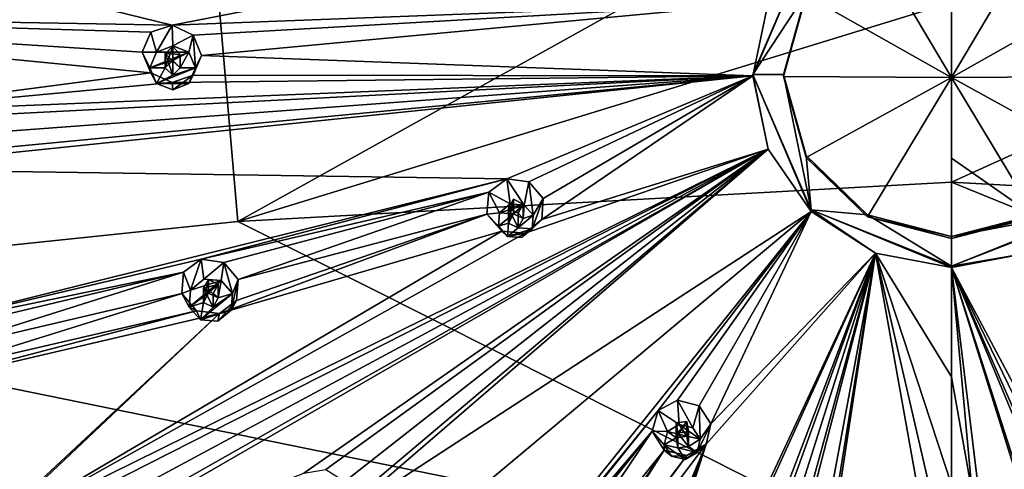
# Model space of a CAD drawing. Header units: millimetres. Extents: x -106 to 241, y -380 to 275.
# Tile 191 of 205: x 162 to 194, y 210 to 224. Entities that reach past the tile are written whole.
import ezdxf

# ---------------------------------------------------------------- set-up
doc = ezdxf.new("R2010")
doc.units = ezdxf.units.MM
doc.header["$LTSCALE"] = 65.185185
for name, color, linetype in [('1203', 7, 'CONTINUOUS'), ('1211', 7, 'CONTINUOUS'), ('1212', 7, 'CONTINUOUS'), ('1220', 7, 'CONTINUOUS'), ('1221', 7, 'CONTINUOUS'), ('1253', 7, 'CONTINUOUS'), ('1270', 7, 'CONTINUOUS'), ('1273', 7, 'CONTINUOUS'), ('1274', 7, 'CONTINUOUS'), ('1275', 7, 'CONTINUOUS'), ('1276', 7, 'CONTINUOUS'), ('1277', 7, 'CONTINUOUS'), ('1278', 7, 'CONTINUOUS'), ('1279', 7, 'CONTINUOUS'), ('1460', 7, 'CONTINUOUS'), ('1461', 7, 'CONTINUOUS'), ('1462', 7, 'CONTINUOUS'), ('1463', 7, 'CONTINUOUS'), ('1464', 7, 'CONTINUOUS'), ('1465', 7, 'CONTINUOUS'), ('1466', 7, 'CONTINUOUS'), ('1467', 7, 'CONTINUOUS'), ('1468', 7, 'CONTINUOUS'), ('1469', 7, 'CONTINUOUS'), ('1480', 7, 'CONTINUOUS'), ('1481', 7, 'CONTINUOUS'), ('1482', 7, 'CONTINUOUS'), ('1483', 7, 'CONTINUOUS'), ('1484', 7, 'CONTINUOUS'), ('1575', 7, 'CONTINUOUS'), ('1576', 7, 'CONTINUOUS'), ('1577', 7, 'CONTINUOUS'), ('1578', 7, 'CONTINUOUS'), ('1579', 7, 'CONTINUOUS'), ('1743', 7, 'CONTINUOUS'), ('1745', 7, 'CONTINUOUS'), ('1746', 7, 'CONTINUOUS'), ('1751', 7, 'CONTINUOUS'), ('1760', 7, 'CONTINUOUS')]:
    doc.layers.add(name, color=color, linetype=linetype)

msp = doc.modelspace()

# ---------------------------------------------------------------- linework, layer by layer
at = {"layer": '1203', "linetype": 'CONTINUOUS'}
for points in [[(161.8, 188.907, 34.205), (145.627, 212.596, 40.552), (161.8, 190.202, 29.374), (161.8, 188.907, 34.205)], [(161.8, 190.202, 29.374), (145.627, 212.596, 40.552), (161.8, 191.615, 24.099), (161.8, 190.202, 29.374)], [(161.8, 191.615, 24.099), (145.627, 212.596, 40.552), (151.893, 202.102, 27.02), (161.8, 191.615, 24.099)]]:
    msp.add_3dface(points, dxfattribs=at)
at = {"layer": '1211', "linetype": 'CONTINUOUS'}
for points in [[(192.3, 224.944, 22.272), (216.734, 230.131, 26.056), (192.3, 219.06, 21.149), (192.3, 224.944, 22.272)], [(192.3, 219.06, 21.149), (216.734, 230.131, 26.056), (215.666, 217.766, 23.359), (192.3, 219.06, 21.149)]]:
    msp.add_3dface(points, dxfattribs=at)
at = {"layer": '1212', "linetype": 'CONTINUOUS'}
for points in [[(192.3, 219.06, 21.149), (215.666, 217.766, 23.359), (232.287, 202.761, 26.252), (192.3, 219.06, 21.149)], [(192.3, 219.06, 21.149), (232.287, 202.761, 26.252), (192.3, 206.017, 19.1), (192.3, 219.06, 21.149)]]:
    msp.add_3dface(points, dxfattribs=at)
at = {"layer": '1220', "linetype": 'CONTINUOUS'}
for points in [[(167.866, 230.131, 26.056), (192.3, 230.767, 23.68), (168.934, 217.766, 23.359), (167.866, 230.131, 26.056)], [(192.3, 230.767, 23.68), (192.3, 224.944, 22.272), (168.934, 217.766, 23.359), (192.3, 230.767, 23.68)], [(144.409, 228.246, 33.088), (167.866, 230.131, 26.056), (144.88, 221.836, 31.374), (144.409, 228.246, 33.088)], [(167.866, 230.131, 26.056), (146.259, 215.552, 29.691), (144.88, 221.836, 31.374), (167.866, 230.131, 26.056)], [(146.259, 215.552, 29.691), (167.866, 230.131, 26.056), (146.281, 215.479, 29.671), (146.259, 215.552, 29.691)], [(146.281, 215.479, 29.671), (167.866, 230.131, 26.056), (146.303, 215.406, 29.652), (146.281, 215.479, 29.671)], [(146.303, 215.406, 29.652), (167.866, 230.131, 26.056), (168.934, 217.766, 23.359), (146.303, 215.406, 29.652)], [(192.3, 224.944, 22.272), (192.3, 219.06, 21.149), (168.934, 217.766, 23.359), (192.3, 224.944, 22.272)]]:
    msp.add_3dface(points, dxfattribs=at)
at = {"layer": '1221', "linetype": 'CONTINUOUS'}
for points in [[(192.3, 219.06, 21.149), (192.3, 206.017, 19.1), (168.934, 217.766, 23.359), (192.3, 219.06, 21.149)], [(192.3, 206.017, 19.1), (146.303, 215.406, 29.652), (168.934, 217.766, 23.359), (192.3, 206.017, 19.1)], [(146.303, 215.406, 29.652), (192.3, 206.017, 19.1), (152.313, 202.761, 26.252), (146.303, 215.406, 29.652)]]:
    msp.add_3dface(points, dxfattribs=at)
at = {"layer": '1253', "linetype": 'CONTINUOUS'}
for points in [[(145.627, 212.596, 40.552), (161.8, 188.907, 34.205), (145.909, 212.49, 41.256), (145.627, 212.596, 40.552)], [(161.984, 188.944, 34.947), (146.597, 212.574, 41.581), (145.909, 212.49, 41.256), (161.984, 188.944, 34.947)], [(161.8, 188.907, 34.205), (161.984, 188.944, 34.947), (145.909, 212.49, 41.256), (161.8, 188.907, 34.205)], [(152.664, 199.788, 38.156), (146.597, 212.574, 41.581), (161.984, 188.944, 34.947), (152.664, 199.788, 38.156)]]:
    msp.add_3dface(points, dxfattribs=at)
at = {"layer": '1270', "linetype": 'CONTINUOUS'}
for points in [[(156.096, 226.815, 49.414), (146.303, 224.558, 44.793), (166.788, 224.194, 51.961), (156.096, 226.815, 49.414)], [(177.735, 226.333, 54.561), (156.096, 226.815, 49.414), (166.788, 224.194, 51.961), (177.735, 226.333, 54.561)], [(186.295, 224.937, 55.049), (177.735, 226.333, 54.561), (166.788, 224.194, 51.961), (186.295, 224.937, 55.049)], [(167.468, 223.868, 52.04), (186.295, 224.937, 55.049), (166.788, 224.194, 51.961), (167.468, 223.868, 52.04)], [(167.743, 223.198, 51.928), (186.295, 224.937, 55.049), (167.468, 223.868, 52.04), (167.743, 223.198, 51.928)], [(185.8, 222.534, 54.406), (186.295, 224.937, 55.049), (167.743, 223.198, 51.928), (185.8, 222.534, 54.406)], [(146.303, 224.558, 44.793), (156.096, 221.323, 47.942), (166.085, 222.636, 51.371), (146.303, 224.558, 44.793)], [(166.788, 224.194, 51.961), (146.303, 224.558, 44.793), (166.085, 223.963, 51.727), (166.788, 224.194, 51.961)], [(166.085, 223.963, 51.727), (146.303, 224.558, 44.793), (165.8, 223.317, 51.484), (166.085, 223.963, 51.727)], [(165.8, 223.317, 51.484), (146.303, 224.558, 44.793), (166.085, 222.636, 51.371), (165.8, 223.317, 51.484)], [(185.8, 222.534, 54.406), (167.743, 223.198, 51.928), (167.468, 222.562, 51.691), (185.8, 222.534, 54.406)], [(166.085, 222.636, 51.371), (156.096, 221.323, 47.942), (166.788, 222.319, 51.459), (166.085, 222.636, 51.371)], [(156.803, 221.048, 48.113), (185.8, 222.534, 54.406), (156.096, 221.323, 47.942), (156.803, 221.048, 48.113)], [(156.096, 221.323, 47.942), (185.8, 222.534, 54.406), (166.788, 222.319, 51.459), (156.096, 221.323, 47.942)], [(156.296, 219.484, 47.45), (185.8, 222.534, 54.406), (156.942, 219.774, 47.771), (156.296, 219.484, 47.45)], [(185.8, 222.534, 54.406), (156.296, 219.484, 47.45), (177.736, 219.167, 52.641), (185.8, 222.534, 54.406)], [(157.138, 220.414, 48.038), (185.8, 222.534, 54.406), (156.803, 221.048, 48.113), (157.138, 220.414, 48.038)], [(185.8, 222.534, 54.406), (157.138, 220.414, 48.038), (156.942, 219.774, 47.771), (185.8, 222.534, 54.406)], [(166.788, 222.319, 51.459), (185.8, 222.534, 54.406), (167.468, 222.562, 51.691), (166.788, 222.319, 51.459)], [(178.465, 219.071, 52.71), (185.8, 222.534, 54.406), (177.736, 219.167, 52.641), (178.465, 219.071, 52.71)], [(178.935, 218.522, 52.602), (185.8, 222.534, 54.406), (178.465, 219.071, 52.71), (178.935, 218.522, 52.602)], [(186.295, 220.131, 53.762), (185.8, 222.534, 54.406), (178.883, 217.828, 52.377), (186.295, 220.131, 53.762)], [(185.8, 222.534, 54.406), (178.935, 218.522, 52.602), (178.883, 217.828, 52.377), (185.8, 222.534, 54.406)], [(161.119, 207.358, 44.445), (186.295, 220.131, 53.762), (160.382, 207.337, 44.195), (161.119, 207.358, 44.445)], [(160.382, 207.337, 44.195), (186.295, 220.131, 53.762), (178.336, 217.38, 52.162), (160.382, 207.337, 44.195)], [(161.681, 206.909, 44.42), (186.295, 220.131, 53.762), (161.119, 207.358, 44.445), (161.681, 206.909, 44.42)], [(161.34, 205.735, 43.766), (186.295, 220.131, 53.762), (161.782, 206.249, 44.147), (161.34, 205.735, 43.766)], [(186.295, 220.131, 53.762), (161.34, 205.735, 43.766), (171.09, 209.53, 48.032), (186.295, 220.131, 53.762)], [(186.295, 220.131, 53.762), (161.681, 206.909, 44.42), (161.782, 206.249, 44.147), (186.295, 220.131, 53.762)], [(171.813, 209.645, 48.229), (186.295, 220.131, 53.762), (171.09, 209.53, 48.032), (171.813, 209.645, 48.229)], [(172.433, 209.255, 48.192), (186.295, 220.131, 53.762), (171.813, 209.645, 48.229), (172.433, 209.255, 48.192)], [(187.703, 218.095, 53.216), (186.295, 220.131, 53.762), (172.231, 208.013, 47.626), (187.703, 218.095, 53.216)], [(172.231, 208.013, 47.626), (186.295, 220.131, 53.762), (172.608, 208.588, 47.946), (172.231, 208.013, 47.626)], [(186.295, 220.131, 53.762), (172.433, 209.255, 48.192), (172.608, 208.588, 47.946), (186.295, 220.131, 53.762)], [(178.336, 217.38, 52.162), (186.295, 220.131, 53.762), (178.883, 217.828, 52.377), (178.336, 217.38, 52.162)], [(156.296, 219.484, 47.45), (157.478, 214.112, 46.01), (177.736, 219.167, 52.641), (156.296, 219.484, 47.45)], [(177.736, 219.167, 52.641), (157.478, 214.112, 46.01), (167.736, 216.533, 49.908), (177.736, 219.167, 52.641)], [(177.147, 218.726, 52.422), (177.736, 219.167, 52.641), (167.736, 216.533, 49.908), (177.147, 218.726, 52.422)], [(168.474, 216.424, 50.046), (177.147, 218.726, 52.422), (167.736, 216.533, 49.908), (168.474, 216.424, 50.046)], [(168.944, 215.868, 49.964), (177.147, 218.726, 52.422), (168.474, 216.424, 50.046), (168.944, 215.868, 49.964)], [(177.083, 218.01, 52.188), (177.147, 218.726, 52.422), (168.944, 215.868, 49.964), (177.083, 218.01, 52.188)], [(170.187, 196.244, 41.222), (187.703, 218.095, 53.216), (165.963, 199.918, 42.207), (170.187, 196.244, 41.222)], [(165.963, 199.918, 42.207), (187.703, 218.095, 53.216), (172.231, 208.013, 47.626), (165.963, 199.918, 42.207)], [(177.577, 217.447, 52.079), (177.083, 218.01, 52.188), (168.336, 214.75, 49.431), (177.577, 217.447, 52.079)], [(168.336, 214.75, 49.431), (177.083, 218.01, 52.188), (168.892, 215.182, 49.713), (168.336, 214.75, 49.431)], [(177.083, 218.01, 52.188), (168.944, 215.868, 49.964), (168.892, 215.182, 49.713), (177.083, 218.01, 52.188)], [(187.703, 218.095, 53.216), (170.187, 196.244, 41.222), (182.698, 211.582, 50.608), (187.703, 218.095, 53.216)], [(183.331, 211.914, 50.792), (187.703, 218.095, 53.216), (182.698, 211.582, 50.608), (183.331, 211.914, 50.792)], [(184.04, 211.734, 50.783), (187.703, 218.095, 53.216), (183.331, 211.914, 50.792), (184.04, 211.734, 50.783)], [(187.703, 218.095, 53.216), (184.04, 211.734, 50.783), (184.426, 211.146, 50.586), (187.703, 218.095, 53.216)], [(189.813, 216.733, 52.851), (187.703, 218.095, 53.216), (184.426, 211.146, 50.586), (189.813, 216.733, 52.851)], [(177.577, 217.447, 52.079), (160.382, 207.337, 44.195), (178.336, 217.38, 52.162), (177.577, 217.447, 52.079)], [(160.382, 207.337, 44.195), (177.577, 217.447, 52.079), (168.336, 214.75, 49.431), (160.382, 207.337, 44.195)], [(178.409, 191.659, 39.994), (189.813, 216.733, 52.851), (178.417, 192.314, 40.413), (178.409, 191.659, 39.994)], [(189.813, 216.733, 52.851), (178.409, 191.659, 39.994), (183.493, 200.11, 45.508), (189.813, 216.733, 52.851)], [(178.417, 192.314, 40.413), (189.813, 216.733, 52.851), (184.271, 210.477, 50.312), (178.417, 192.314, 40.413)], [(183.984, 200.605, 45.807), (189.813, 216.733, 52.851), (183.493, 200.11, 45.508), (183.984, 200.605, 45.807)], [(184.711, 200.638, 45.883), (189.813, 216.733, 52.851), (183.984, 200.605, 45.807), (184.711, 200.638, 45.883)], [(184.271, 210.477, 50.312), (189.813, 216.733, 52.851), (184.426, 211.146, 50.586), (184.271, 210.477, 50.312)], [(189.813, 216.733, 52.851), (184.711, 200.638, 45.883), (185.269, 200.201, 45.699), (189.813, 216.733, 52.851)], [(189.813, 216.733, 52.851), (184.949, 190.579, 40.044), (185.542, 190.218, 39.852), (189.813, 216.733, 52.851)], [(184.949, 190.579, 40.044), (189.813, 216.733, 52.851), (185.339, 199.53, 45.353), (184.949, 190.579, 40.044)], [(185.339, 199.53, 45.353), (189.813, 216.733, 52.851), (185.269, 200.201, 45.699), (185.339, 199.53, 45.353)], [(185.689, 189.577, 39.436), (189.813, 216.733, 52.851), (185.542, 190.218, 39.852), (185.689, 189.577, 39.436)], [(191.327, 208.263, 49.719), (189.813, 216.733, 52.851), (185.689, 189.577, 39.436), (191.327, 208.263, 49.719)], [(192.3, 216.256, 52.723), (189.813, 216.733, 52.851), (192.3, 212.676, 51.467), (192.3, 216.256, 52.723)], [(192.3, 212.676, 51.467), (189.813, 216.733, 52.851), (192.3, 209.142, 50.088), (192.3, 212.676, 51.467)], [(192.3, 209.142, 50.088), (189.813, 216.733, 52.851), (191.623, 208.887, 49.981), (192.3, 209.142, 50.088)], [(191.623, 208.887, 49.981), (189.813, 216.733, 52.851), (191.327, 208.263, 49.719), (191.623, 208.887, 49.981)], [(167.736, 216.533, 49.908), (157.478, 214.112, 46.01), (167.156, 216.106, 49.621), (167.736, 216.533, 49.908)], [(157.478, 214.112, 46.01), (158.216, 213.984, 46.22), (167.156, 216.106, 49.621), (157.478, 214.112, 46.01)], [(158.216, 213.984, 46.22), (158.675, 213.431, 46.167), (167.156, 216.106, 49.621), (158.216, 213.984, 46.22)], [(167.156, 216.106, 49.621), (158.675, 213.431, 46.167), (167.097, 215.407, 49.364), (167.156, 216.106, 49.621)], [(158.675, 213.431, 46.167), (158.626, 212.766, 45.893), (167.097, 215.407, 49.364), (158.675, 213.431, 46.167)], [(167.097, 215.407, 49.364), (158.626, 212.766, 45.893), (167.58, 214.844, 49.283), (167.097, 215.407, 49.364)], [(158.626, 212.766, 45.893), (158.07, 212.353, 45.539), (167.58, 214.844, 49.283), (158.626, 212.766, 45.893)], [(167.58, 214.844, 49.283), (158.07, 212.353, 45.539), (168.336, 214.75, 49.431), (167.58, 214.844, 49.283)], [(158.07, 212.353, 45.539), (159.923, 206.823, 43.807), (168.336, 214.75, 49.431), (158.07, 212.353, 45.539)], [(159.923, 206.823, 43.807), (160.382, 207.337, 44.195), (168.336, 214.75, 49.431), (159.923, 206.823, 43.807)], [(182.698, 211.582, 50.608), (170.187, 196.244, 41.222), (176.519, 203.871, 46.516), (182.698, 211.582, 50.608)], [(182.505, 210.896, 50.324), (182.698, 211.582, 50.608), (176.519, 203.871, 46.516), (182.505, 210.896, 50.324)], [(177.157, 204.194, 46.769), (182.505, 210.896, 50.324), (176.519, 203.871, 46.516), (177.157, 204.194, 46.769)], [(177.865, 204.008, 46.786), (182.505, 210.896, 50.324), (177.157, 204.194, 46.769), (177.865, 204.008, 46.786)], [(182.895, 210.282, 50.118), (182.505, 210.896, 50.324), (177.865, 204.008, 46.786), (182.895, 210.282, 50.118)], [(167.2, 187.838, 34.953), (176.66, 192.411, 40.195), (184.271, 210.477, 50.312), (167.2, 187.838, 34.953)], [(183.631, 210.106, 50.112), (167.2, 187.838, 34.953), (184.271, 210.477, 50.312), (183.631, 210.106, 50.112)], [(176.66, 192.411, 40.195), (177.205, 192.835, 40.553), (184.271, 210.477, 50.312), (176.66, 192.411, 40.195)], [(177.205, 192.835, 40.553), (177.92, 192.786, 40.635), (184.271, 210.477, 50.312), (177.205, 192.835, 40.553)], [(182.895, 210.282, 50.118), (177.865, 204.008, 46.786), (178.251, 203.426, 46.563), (182.895, 210.282, 50.118)], [(177.92, 192.786, 40.635), (178.417, 192.314, 40.413), (184.271, 210.477, 50.312), (177.92, 192.786, 40.635)], [(183.631, 210.106, 50.112), (182.895, 210.282, 50.118), (178.09, 202.769, 46.22), (183.631, 210.106, 50.112)], [(178.09, 202.769, 46.22), (182.895, 210.282, 50.118), (178.251, 203.426, 46.563), (178.09, 202.769, 46.22)], [(167.2, 187.838, 34.953), (183.631, 210.106, 50.112), (178.09, 202.769, 46.22), (167.2, 187.838, 34.953)]]:
    msp.add_3dface(points, dxfattribs=at)
at = {"layer": '1273', "linetype": 'CONTINUOUS'}
for points in [[(186.295, 224.937, 55.049), (185.8, 222.534, 54.406), (187.703, 227.025, 55.402), (186.295, 224.937, 55.049)], [(187.703, 227.025, 55.402), (185.8, 222.534, 54.406), (185.8, 222.586, 54.212), (187.703, 227.025, 55.402)], [(185.8, 222.534, 54.406), (186.295, 220.131, 53.762), (185.8, 222.586, 54.212), (185.8, 222.534, 54.406)], [(186.295, 220.131, 53.762), (187.703, 218.095, 53.216), (185.8, 222.586, 54.212), (186.295, 220.131, 53.762)], [(185.8, 222.586, 54.212), (187.703, 218.095, 53.216), (187.703, 218.147, 53.023), (185.8, 222.586, 54.212)], [(187.703, 218.095, 53.216), (189.813, 216.733, 52.851), (187.703, 218.147, 53.023), (187.703, 218.095, 53.216)], [(189.813, 216.733, 52.851), (192.3, 216.256, 52.723), (187.703, 218.147, 53.023), (189.813, 216.733, 52.851)], [(187.703, 218.147, 53.023), (192.3, 216.256, 52.723), (192.3, 216.307, 52.53), (187.703, 218.147, 53.023)]]:
    msp.add_3dface(points, dxfattribs=at)
at = {"layer": '1274', "color": 7, "linetype": 'CONTINUOUS', "true_color": 0xe0e6ed}
for points in [[(187.703, 227.025, 55.402), (185.8, 222.586, 54.212), (187.537, 225.242, 54.924), (187.703, 227.025, 55.402)], [(187.537, 225.242, 54.924), (185.8, 222.586, 54.212), (186.8, 222.586, 54.212), (187.537, 225.242, 54.924)], [(185.8, 222.586, 54.212), (187.703, 218.147, 53.023), (186.8, 222.586, 54.212), (185.8, 222.586, 54.212)], [(186.8, 222.586, 54.212), (187.703, 218.147, 53.023), (187.537, 219.93, 53.501), (186.8, 222.586, 54.212)], [(187.537, 219.93, 53.501), (187.703, 218.147, 53.023), (189.55, 217.985, 52.98), (187.537, 219.93, 53.501)], [(187.703, 218.147, 53.023), (192.3, 216.307, 52.53), (189.55, 217.985, 52.98), (187.703, 218.147, 53.023)], [(189.55, 217.985, 52.98), (192.3, 216.307, 52.53), (192.3, 217.273, 52.789), (189.55, 217.985, 52.98)], [(192.3, 216.307, 52.53), (196.897, 218.147, 53.023), (192.3, 217.273, 52.789), (192.3, 216.307, 52.53)], [(192.3, 217.273, 52.789), (196.897, 218.147, 53.023), (195.05, 217.985, 52.98), (192.3, 217.273, 52.789)]]:
    msp.add_3dface(points, dxfattribs=at)
at = {"layer": '1275', "linetype": 'CONTINUOUS'}
for points in [[(187.537, 225.242, 54.924), (186.8, 222.586, 54.212), (187.537, 225.176, 55.17), (187.537, 225.242, 54.924)], [(187.537, 225.176, 55.17), (186.8, 222.586, 54.212), (186.8, 222.52, 54.458), (187.537, 225.176, 55.17)], [(186.8, 222.586, 54.212), (187.537, 219.93, 53.501), (186.8, 222.52, 54.458), (186.8, 222.586, 54.212)], [(186.8, 222.52, 54.458), (187.537, 219.93, 53.501), (187.537, 219.864, 53.746), (186.8, 222.52, 54.458)], [(187.537, 219.93, 53.501), (189.55, 217.985, 52.98), (187.537, 219.864, 53.746), (187.537, 219.93, 53.501)], [(187.537, 219.864, 53.746), (189.55, 217.985, 52.98), (189.55, 217.92, 53.225), (187.537, 219.864, 53.746)], [(189.55, 217.985, 52.98), (192.3, 217.273, 52.789), (189.55, 217.92, 53.225), (189.55, 217.985, 52.98)], [(189.55, 217.92, 53.225), (192.3, 217.273, 52.789), (192.3, 217.208, 53.034), (189.55, 217.92, 53.225)]]:
    msp.add_3dface(points, dxfattribs=at)
at = {"layer": '1276', "color": 7, "linetype": 'CONTINUOUS', "true_color": 0xe0e6ed}
for points in [[(189.55, 227.121, 55.691), (187.537, 225.176, 55.17), (192.3, 222.485, 54.59), (189.55, 227.121, 55.691)], [(192.3, 225.151, 55.269), (189.55, 227.121, 55.691), (192.3, 222.485, 54.59), (192.3, 225.151, 55.269)], [(187.537, 225.176, 55.17), (186.8, 222.52, 54.458), (192.3, 222.485, 54.59), (187.537, 225.176, 55.17)], [(186.8, 222.52, 54.458), (187.537, 219.864, 53.746), (192.3, 222.485, 54.59), (186.8, 222.52, 54.458)], [(187.537, 219.864, 53.746), (189.55, 217.92, 53.225), (192.3, 222.485, 54.59), (187.537, 219.864, 53.746)], [(189.55, 217.92, 53.225), (192.3, 217.208, 53.034), (192.3, 222.485, 54.59), (189.55, 217.92, 53.225)], [(192.3, 222.485, 54.59), (192.3, 217.208, 53.034), (192.3, 219.837, 53.845), (192.3, 222.485, 54.59)]]:
    msp.add_3dface(points, dxfattribs=at)
at = {"layer": '1277', "linetype": 'CONTINUOUS'}
for points in [[(196.897, 218.147, 53.023), (192.3, 216.307, 52.53), (196.897, 218.095, 53.216), (196.897, 218.147, 53.023)], [(196.897, 218.095, 53.216), (192.3, 216.307, 52.53), (194.787, 216.733, 52.851), (196.897, 218.095, 53.216)], [(192.3, 216.307, 52.53), (192.3, 216.256, 52.723), (194.787, 216.733, 52.851), (192.3, 216.307, 52.53)]]:
    msp.add_3dface(points, dxfattribs=at)
at = {"layer": '1278', "linetype": 'CONTINUOUS'}
for points in [[(192.3, 217.273, 52.789), (195.05, 217.985, 52.98), (192.3, 217.208, 53.034), (192.3, 217.273, 52.789)], [(192.3, 217.208, 53.034), (195.05, 217.985, 52.98), (195.05, 217.92, 53.225), (192.3, 217.208, 53.034)]]:
    msp.add_3dface(points, dxfattribs=at)
at = {"layer": '1279', "color": 7, "linetype": 'CONTINUOUS', "true_color": 0xe0e6ed}
for points in [[(192.3, 227.833, 55.881), (192.3, 225.151, 55.269), (192.3, 222.485, 54.59), (192.3, 227.833, 55.881)], [(192.3, 227.833, 55.881), (192.3, 222.485, 54.59), (195.05, 227.121, 55.691), (192.3, 227.833, 55.881)], [(192.3, 222.485, 54.59), (197.063, 225.176, 55.17), (195.05, 227.121, 55.691), (192.3, 222.485, 54.59)], [(192.3, 222.485, 54.59), (197.8, 222.52, 54.458), (197.063, 225.176, 55.17), (192.3, 222.485, 54.59)], [(192.3, 222.485, 54.59), (197.063, 219.864, 53.746), (197.8, 222.52, 54.458), (192.3, 222.485, 54.59)], [(192.3, 222.485, 54.59), (192.3, 219.837, 53.845), (195.05, 217.92, 53.225), (192.3, 222.485, 54.59)], [(192.3, 222.485, 54.59), (195.05, 217.92, 53.225), (197.063, 219.864, 53.746), (192.3, 222.485, 54.59)], [(192.3, 219.837, 53.845), (192.3, 217.208, 53.034), (195.05, 217.92, 53.225), (192.3, 219.837, 53.845)]]:
    msp.add_3dface(points, dxfattribs=at)
at = {"layer": '1460', "linetype": 'CONTINUOUS'}
for points in [[(183.331, 211.914, 50.792), (182.698, 211.582, 50.608), (183.389, 211.118, 52.413), (183.331, 211.914, 50.792)], [(184.04, 211.734, 50.783), (183.331, 211.914, 50.792), (183.836, 211.015, 52.385), (184.04, 211.734, 50.783)], [(183.836, 211.015, 52.385), (183.331, 211.914, 50.792), (183.389, 211.118, 52.413), (183.836, 211.015, 52.385)], [(182.698, 211.582, 50.608), (182.505, 210.896, 50.324), (182.998, 210.887, 52.35), (182.698, 211.582, 50.608)], [(183.389, 211.118, 52.413), (182.698, 211.582, 50.608), (182.998, 210.887, 52.35), (183.389, 211.118, 52.413)], [(182.505, 210.896, 50.324), (182.895, 210.282, 50.118), (182.891, 210.455, 52.235), (182.505, 210.896, 50.324)], [(182.998, 210.887, 52.35), (182.505, 210.896, 50.324), (182.891, 210.455, 52.235), (182.998, 210.887, 52.35)], [(182.891, 210.455, 52.235), (182.895, 210.282, 50.118), (183.131, 210.077, 52.133), (182.891, 210.455, 52.235)]]:
    msp.add_3dface(points, dxfattribs=at)
at = {"layer": '1461', "linetype": 'CONTINUOUS'}
for points in [[(182.998, 210.887, 52.35), (182.891, 210.455, 52.235), (183.281, 210.688, 52.297), (182.998, 210.887, 52.35)], [(183.389, 211.118, 52.413), (182.998, 210.887, 52.35), (183.63, 210.741, 52.311), (183.389, 211.118, 52.413)], [(183.63, 210.741, 52.311), (182.998, 210.887, 52.35), (183.281, 210.688, 52.297), (183.63, 210.741, 52.311)], [(183.836, 211.015, 52.385), (183.389, 211.118, 52.413), (184.076, 210.637, 52.283), (183.836, 211.015, 52.385)], [(184.076, 210.637, 52.283), (183.389, 211.118, 52.413), (183.63, 210.741, 52.311), (184.076, 210.637, 52.283)], [(182.891, 210.455, 52.235), (183.336, 210.351, 52.207), (183.281, 210.688, 52.297), (182.891, 210.455, 52.235)], [(183.685, 210.404, 52.221), (184.076, 210.637, 52.283), (183.63, 210.741, 52.311), (183.685, 210.404, 52.221)], [(183.969, 210.205, 52.168), (184.076, 210.637, 52.283), (183.685, 210.404, 52.221), (183.969, 210.205, 52.168)], [(182.891, 210.455, 52.235), (183.131, 210.077, 52.133), (183.577, 209.974, 52.106), (182.891, 210.455, 52.235)], [(182.891, 210.455, 52.235), (183.577, 209.974, 52.106), (183.336, 210.351, 52.207), (182.891, 210.455, 52.235)], [(183.336, 210.351, 52.207), (183.969, 210.205, 52.168), (183.685, 210.404, 52.221), (183.336, 210.351, 52.207)], [(183.577, 209.974, 52.106), (183.969, 210.205, 52.168), (183.336, 210.351, 52.207), (183.577, 209.974, 52.106)]]:
    msp.add_3dface(points, dxfattribs=at)
at = {"layer": '1462', "linetype": 'CONTINUOUS'}
for points in [[(183.63, 210.741, 52.311), (183.281, 210.688, 52.297), (183.63, 211.214, 50.549), (183.63, 210.741, 52.311)], [(183.63, 211.214, 50.549), (183.281, 210.688, 52.297), (183.282, 211.17, 50.502), (183.63, 211.214, 50.549)], [(183.281, 210.688, 52.297), (183.336, 210.351, 52.207), (183.282, 211.17, 50.502), (183.281, 210.688, 52.297)], [(183.336, 210.351, 52.207), (183.336, 210.841, 50.378), (183.282, 211.17, 50.502), (183.336, 210.351, 52.207)]]:
    msp.add_3dface(points, dxfattribs=at)
at = {"layer": '1463', "linetype": 'CONTINUOUS'}
for points in [[(184.04, 211.734, 50.783), (183.836, 211.015, 52.385), (184.076, 210.637, 52.283), (184.04, 211.734, 50.783)], [(184.426, 211.146, 50.586), (184.04, 211.734, 50.783), (184.076, 210.637, 52.283), (184.426, 211.146, 50.586)], [(184.271, 210.477, 50.312), (184.426, 211.146, 50.586), (183.969, 210.205, 52.168), (184.271, 210.477, 50.312)], [(184.426, 211.146, 50.586), (184.076, 210.637, 52.283), (183.969, 210.205, 52.168), (184.426, 211.146, 50.586)], [(182.895, 210.282, 50.118), (183.631, 210.106, 50.112), (183.131, 210.077, 52.133), (182.895, 210.282, 50.118)], [(183.631, 210.106, 50.112), (184.271, 210.477, 50.312), (183.577, 209.974, 52.106), (183.631, 210.106, 50.112)], [(184.271, 210.477, 50.312), (183.969, 210.205, 52.168), (183.577, 209.974, 52.106), (184.271, 210.477, 50.312)], [(183.131, 210.077, 52.133), (183.631, 210.106, 50.112), (183.577, 209.974, 52.106), (183.131, 210.077, 52.133)]]:
    msp.add_3dface(points, dxfattribs=at)
at = {"layer": '1464', "linetype": 'CONTINUOUS'}
for points in [[(183.63, 210.741, 52.311), (183.63, 211.214, 50.549), (183.687, 210.887, 50.426), (183.63, 210.741, 52.311)], [(183.336, 210.841, 50.378), (183.685, 210.404, 52.221), (183.687, 210.887, 50.426), (183.336, 210.841, 50.378)], [(183.685, 210.404, 52.221), (183.63, 210.741, 52.311), (183.687, 210.887, 50.426), (183.685, 210.404, 52.221)], [(183.336, 210.351, 52.207), (183.685, 210.404, 52.221), (183.336, 210.841, 50.378), (183.336, 210.351, 52.207)]]:
    msp.add_3dface(points, dxfattribs=at)
at = {"layer": '1465', "linetype": 'CONTINUOUS'}
for points in [[(177.736, 219.167, 52.641), (177.147, 218.726, 52.422), (177.849, 218.342, 54.348), (177.736, 219.167, 52.641)], [(178.465, 219.071, 52.71), (177.736, 219.167, 52.641), (178.307, 218.307, 54.339), (178.465, 219.071, 52.71)], [(178.307, 218.307, 54.339), (177.736, 219.167, 52.641), (177.849, 218.342, 54.348), (178.307, 218.307, 54.339)], [(178.605, 217.97, 54.248), (178.465, 219.071, 52.71), (178.307, 218.307, 54.339), (178.605, 217.97, 54.248)], [(178.935, 218.522, 52.602), (178.465, 219.071, 52.71), (178.605, 217.97, 54.248), (178.935, 218.522, 52.602)], [(177.147, 218.726, 52.422), (177.083, 218.01, 52.188), (177.5, 218.054, 54.271), (177.147, 218.726, 52.422)], [(177.849, 218.342, 54.348), (177.147, 218.726, 52.422), (177.5, 218.054, 54.271), (177.849, 218.342, 54.348)], [(177.5, 218.054, 54.271), (177.083, 218.01, 52.188), (177.464, 217.611, 54.152), (177.5, 218.054, 54.271)]]:
    msp.add_3dface(points, dxfattribs=at)
at = {"layer": '1466', "linetype": 'CONTINUOUS'}
for points in [[(178.307, 218.307, 54.339), (177.849, 218.342, 54.348), (177.5, 218.054, 54.271), (178.307, 218.307, 54.339)], [(178.307, 218.307, 54.339), (177.5, 218.054, 54.271), (177.957, 218.02, 54.262), (178.307, 218.307, 54.339)], [(178.272, 217.865, 54.22), (178.307, 218.307, 54.339), (177.957, 218.02, 54.262), (178.272, 217.865, 54.22)], [(178.605, 217.97, 54.248), (178.307, 218.307, 54.339), (178.272, 217.865, 54.22), (178.605, 217.97, 54.248)], [(177.5, 218.054, 54.271), (177.464, 217.611, 54.152), (177.957, 218.02, 54.262), (177.5, 218.054, 54.271)], [(177.464, 217.611, 54.152), (177.796, 217.716, 54.18), (177.957, 218.02, 54.262), (177.464, 217.611, 54.152)], [(178.569, 217.527, 54.13), (178.605, 217.97, 54.248), (178.111, 217.561, 54.139), (178.569, 217.527, 54.13)], [(178.111, 217.561, 54.139), (178.605, 217.97, 54.248), (178.272, 217.865, 54.22), (178.111, 217.561, 54.139)], [(177.464, 217.611, 54.152), (177.762, 217.274, 54.062), (177.796, 217.716, 54.18), (177.464, 217.611, 54.152)], [(177.796, 217.716, 54.18), (177.762, 217.274, 54.062), (178.111, 217.561, 54.139), (177.796, 217.716, 54.18)], [(177.762, 217.274, 54.062), (178.569, 217.527, 54.13), (178.111, 217.561, 54.139), (177.762, 217.274, 54.062)], [(178.22, 217.239, 54.053), (178.569, 217.527, 54.13), (177.762, 217.274, 54.062), (178.22, 217.239, 54.053)]]:
    msp.add_3dface(points, dxfattribs=at)
at = {"layer": '1467', "linetype": 'CONTINUOUS'}
for points in [[(177.957, 218.02, 54.262), (177.796, 217.716, 54.18), (177.959, 218.502, 52.467), (177.957, 218.02, 54.262)], [(177.796, 217.716, 54.18), (177.796, 218.206, 52.352), (177.959, 218.502, 52.467), (177.796, 217.716, 54.18)], [(178.272, 218.337, 52.458), (177.957, 218.02, 54.262), (177.959, 218.502, 52.467), (178.272, 218.337, 52.458)], [(178.272, 217.865, 54.22), (177.957, 218.02, 54.262), (178.272, 218.337, 52.458), (178.272, 217.865, 54.22)]]:
    msp.add_3dface(points, dxfattribs=at)
at = {"layer": '1468', "linetype": 'CONTINUOUS'}
for points in [[(178.883, 217.828, 52.377), (178.935, 218.522, 52.602), (178.569, 217.527, 54.13), (178.883, 217.828, 52.377)], [(178.935, 218.522, 52.602), (178.605, 217.97, 54.248), (178.569, 217.527, 54.13), (178.935, 218.522, 52.602)], [(177.083, 218.01, 52.188), (177.577, 217.447, 52.079), (177.464, 217.611, 54.152), (177.083, 218.01, 52.188)], [(178.336, 217.38, 52.162), (178.883, 217.828, 52.377), (178.22, 217.239, 54.053), (178.336, 217.38, 52.162)], [(178.883, 217.828, 52.377), (178.569, 217.527, 54.13), (178.22, 217.239, 54.053), (178.883, 217.828, 52.377)], [(177.464, 217.611, 54.152), (177.577, 217.447, 52.079), (177.762, 217.274, 54.062), (177.464, 217.611, 54.152)], [(177.577, 217.447, 52.079), (178.336, 217.38, 52.162), (177.762, 217.274, 54.062), (177.577, 217.447, 52.079)], [(178.336, 217.38, 52.162), (178.22, 217.239, 54.053), (177.762, 217.274, 54.062), (178.336, 217.38, 52.162)]]:
    msp.add_3dface(points, dxfattribs=at)
at = {"layer": '1469', "linetype": 'CONTINUOUS'}
for points in [[(178.272, 217.865, 54.22), (178.272, 218.337, 52.458), (178.113, 218.042, 52.343), (178.272, 217.865, 54.22)], [(177.796, 217.716, 54.18), (178.111, 217.561, 54.139), (177.796, 218.206, 52.352), (177.796, 217.716, 54.18)], [(177.796, 218.206, 52.352), (178.111, 217.561, 54.139), (178.113, 218.042, 52.343), (177.796, 218.206, 52.352)], [(178.111, 217.561, 54.139), (178.272, 217.865, 54.22), (178.113, 218.042, 52.343), (178.111, 217.561, 54.139)]]:
    msp.add_3dface(points, dxfattribs=at)
at = {"layer": '1480', "linetype": 'CONTINUOUS'}
for points in [[(166.788, 224.194, 51.961), (166.085, 223.963, 51.727), (166.27, 223.312, 53.553), (166.788, 224.194, 51.961)], [(166.8, 223.524, 53.61), (166.788, 224.194, 51.961), (166.27, 223.312, 53.553), (166.8, 223.524, 53.61)], [(167.468, 223.868, 52.04), (166.788, 224.194, 51.961), (166.8, 223.524, 53.61), (167.468, 223.868, 52.04)], [(166.085, 223.963, 51.727), (165.8, 223.317, 51.484), (166.27, 223.312, 53.553), (166.085, 223.963, 51.727)], [(167.33, 223.312, 53.553), (167.468, 223.868, 52.04), (166.8, 223.524, 53.61), (167.33, 223.312, 53.553)], [(167.55, 222.799, 53.416), (167.468, 223.868, 52.04), (167.33, 223.312, 53.553), (167.55, 222.799, 53.416)], [(167.743, 223.198, 51.928), (167.468, 223.868, 52.04), (167.55, 222.799, 53.416), (167.743, 223.198, 51.928)], [(166.27, 223.312, 53.553), (165.8, 223.317, 51.484), (166.05, 222.799, 53.416), (166.27, 223.312, 53.553)]]:
    msp.add_3dface(points, dxfattribs=at)
at = {"layer": '1481', "linetype": 'CONTINUOUS'}
for points in [[(167.33, 223.312, 53.553), (166.8, 223.524, 53.61), (166.27, 223.312, 53.553), (167.33, 223.312, 53.553)], [(167.33, 223.312, 53.553), (166.27, 223.312, 53.553), (166.05, 222.799, 53.416), (167.33, 223.312, 53.553)], [(167.33, 223.312, 53.553), (166.05, 222.799, 53.416), (166.8, 223.041, 53.48), (167.33, 223.312, 53.553)], [(167.05, 222.799, 53.416), (167.33, 223.312, 53.553), (166.8, 223.041, 53.48), (167.05, 222.799, 53.416)], [(167.55, 222.799, 53.416), (167.33, 223.312, 53.553), (167.05, 222.799, 53.416), (167.55, 222.799, 53.416)], [(166.05, 222.799, 53.416), (166.55, 222.799, 53.416), (166.8, 223.041, 53.48), (166.05, 222.799, 53.416)], [(166.05, 222.799, 53.416), (166.27, 222.287, 53.278), (166.55, 222.799, 53.416), (166.05, 222.799, 53.416)], [(167.33, 222.287, 53.278), (167.55, 222.799, 53.416), (166.27, 222.287, 53.278), (167.33, 222.287, 53.278)], [(166.27, 222.287, 53.278), (167.55, 222.799, 53.416), (166.8, 222.558, 53.351), (166.27, 222.287, 53.278)], [(166.55, 222.799, 53.416), (166.27, 222.287, 53.278), (166.8, 222.558, 53.351), (166.55, 222.799, 53.416)], [(166.8, 222.558, 53.351), (167.55, 222.799, 53.416), (167.05, 222.799, 53.416), (166.8, 222.558, 53.351)], [(166.8, 222.075, 53.222), (167.33, 222.287, 53.278), (166.27, 222.287, 53.278), (166.8, 222.075, 53.222)]]:
    msp.add_3dface(points, dxfattribs=at)
at = {"layer": '1482', "linetype": 'CONTINUOUS'}
for points in [[(166.8, 223.041, 53.48), (166.55, 222.799, 53.416), (166.801, 223.496, 51.782), (166.8, 223.041, 53.48)], [(166.55, 222.799, 53.416), (166.55, 223.27, 51.66), (166.801, 223.496, 51.782), (166.55, 222.799, 53.416)], [(167.05, 223.239, 51.774), (166.8, 223.041, 53.48), (166.801, 223.496, 51.782), (167.05, 223.239, 51.774)], [(167.05, 222.799, 53.416), (166.8, 223.041, 53.48), (167.05, 223.239, 51.774), (167.05, 222.799, 53.416)]]:
    msp.add_3dface(points, dxfattribs=at)
at = {"layer": '1483', "linetype": 'CONTINUOUS'}
for points in [[(165.8, 223.317, 51.484), (166.085, 222.636, 51.371), (166.05, 222.799, 53.416), (165.8, 223.317, 51.484)], [(167.468, 222.562, 51.691), (167.743, 223.198, 51.928), (167.33, 222.287, 53.278), (167.468, 222.562, 51.691)], [(167.743, 223.198, 51.928), (167.55, 222.799, 53.416), (167.33, 222.287, 53.278), (167.743, 223.198, 51.928)], [(166.05, 222.799, 53.416), (166.085, 222.636, 51.371), (166.27, 222.287, 53.278), (166.05, 222.799, 53.416)], [(166.085, 222.636, 51.371), (166.788, 222.319, 51.459), (166.27, 222.287, 53.278), (166.085, 222.636, 51.371)], [(166.788, 222.319, 51.459), (167.468, 222.562, 51.691), (166.8, 222.075, 53.222), (166.788, 222.319, 51.459)], [(167.468, 222.562, 51.691), (167.33, 222.287, 53.278), (166.8, 222.075, 53.222), (167.468, 222.562, 51.691)], [(166.788, 222.319, 51.459), (166.8, 222.075, 53.222), (166.27, 222.287, 53.278), (166.788, 222.319, 51.459)]]:
    msp.add_3dface(points, dxfattribs=at)
at = {"layer": '1484', "linetype": 'CONTINUOUS'}
for points in [[(166.55, 222.799, 53.416), (166.8, 222.558, 53.351), (166.55, 223.27, 51.66), (166.55, 222.799, 53.416)], [(166.55, 223.27, 51.66), (166.8, 222.558, 53.351), (166.801, 223.013, 51.652), (166.55, 223.27, 51.66)], [(167.05, 222.799, 53.416), (167.05, 223.239, 51.774), (166.801, 223.013, 51.652), (167.05, 222.799, 53.416)], [(166.8, 222.558, 53.351), (167.05, 222.799, 53.416), (166.801, 223.013, 51.652), (166.8, 222.558, 53.351)]]:
    msp.add_3dface(points, dxfattribs=at)
at = {"layer": '1575', "linetype": 'CONTINUOUS'}
for points in [[(167.736, 216.533, 49.908), (167.156, 216.106, 49.621), (167.38, 215.517, 51.464), (167.736, 216.533, 49.908)], [(167.816, 215.877, 51.561), (167.736, 216.533, 49.908), (167.38, 215.517, 51.464), (167.816, 215.877, 51.561)], [(168.474, 216.424, 50.046), (167.736, 216.533, 49.908), (167.816, 215.877, 51.561), (168.474, 216.424, 50.046)], [(168.389, 215.834, 51.549), (168.474, 216.424, 50.046), (167.816, 215.877, 51.561), (168.389, 215.834, 51.549)], [(168.761, 215.412, 51.436), (168.474, 216.424, 50.046), (168.389, 215.834, 51.549), (168.761, 215.412, 51.436)], [(168.944, 215.868, 49.964), (168.474, 216.424, 50.046), (168.761, 215.412, 51.436), (168.944, 215.868, 49.964)], [(167.156, 216.106, 49.621), (167.097, 215.407, 49.364), (167.38, 215.517, 51.464), (167.156, 216.106, 49.621)], [(167.38, 215.517, 51.464), (167.097, 215.407, 49.364), (167.335, 214.964, 51.316), (167.38, 215.517, 51.464)]]:
    msp.add_3dface(points, dxfattribs=at)
at = {"layer": '1576', "linetype": 'CONTINUOUS'}
for points in [[(168.389, 215.834, 51.549), (167.38, 215.517, 51.464), (167.335, 214.964, 51.316), (168.389, 215.834, 51.549)], [(168.389, 215.834, 51.549), (167.335, 214.964, 51.316), (167.971, 215.418, 51.438), (168.389, 215.834, 51.549)], [(168.389, 215.834, 51.549), (167.816, 215.877, 51.561), (167.38, 215.517, 51.464), (168.389, 215.834, 51.549)], [(168.286, 215.263, 51.396), (168.389, 215.834, 51.549), (167.971, 215.418, 51.438), (168.286, 215.263, 51.396)], [(168.761, 215.412, 51.436), (168.389, 215.834, 51.549), (168.286, 215.263, 51.396), (168.761, 215.412, 51.436)], [(167.335, 214.964, 51.316), (167.81, 215.113, 51.356), (167.971, 215.418, 51.438), (167.335, 214.964, 51.316)], [(168.716, 214.859, 51.288), (168.761, 215.412, 51.436), (167.708, 214.543, 51.203), (168.716, 214.859, 51.288)], [(167.708, 214.543, 51.203), (168.761, 215.412, 51.436), (168.125, 214.958, 51.315), (167.708, 214.543, 51.203)], [(168.125, 214.958, 51.315), (168.761, 215.412, 51.436), (168.286, 215.263, 51.396), (168.125, 214.958, 51.315)], [(167.335, 214.964, 51.316), (167.708, 214.543, 51.203), (167.81, 215.113, 51.356), (167.335, 214.964, 51.316)], [(167.81, 215.113, 51.356), (167.708, 214.543, 51.203), (168.125, 214.958, 51.315), (167.81, 215.113, 51.356)], [(168.28, 214.499, 51.192), (168.716, 214.859, 51.288), (167.708, 214.543, 51.203), (168.28, 214.499, 51.192)]]:
    msp.add_3dface(points, dxfattribs=at)
at = {"layer": '1577', "linetype": 'CONTINUOUS'}
for points in [[(167.971, 215.418, 51.438), (167.81, 215.113, 51.356), (167.972, 215.873, 49.739), (167.971, 215.418, 51.438)], [(167.81, 215.113, 51.356), (167.81, 215.584, 49.6), (167.972, 215.873, 49.739), (167.81, 215.113, 51.356)], [(168.286, 215.703, 49.754), (167.971, 215.418, 51.438), (167.972, 215.873, 49.739), (168.286, 215.703, 49.754)], [(168.286, 215.263, 51.396), (167.971, 215.418, 51.438), (168.286, 215.703, 49.754), (168.286, 215.263, 51.396)]]:
    msp.add_3dface(points, dxfattribs=at)
at = {"layer": '1578', "linetype": 'CONTINUOUS'}
for points in [[(168.892, 215.182, 49.713), (168.944, 215.868, 49.964), (168.716, 214.859, 51.288), (168.892, 215.182, 49.713)], [(168.944, 215.868, 49.964), (168.761, 215.412, 51.436), (168.716, 214.859, 51.288), (168.944, 215.868, 49.964)], [(167.097, 215.407, 49.364), (167.58, 214.844, 49.283), (167.335, 214.964, 51.316), (167.097, 215.407, 49.364)], [(168.336, 214.75, 49.431), (168.892, 215.182, 49.713), (168.28, 214.499, 51.192), (168.336, 214.75, 49.431)], [(168.892, 215.182, 49.713), (168.716, 214.859, 51.288), (168.28, 214.499, 51.192), (168.892, 215.182, 49.713)], [(167.335, 214.964, 51.316), (167.58, 214.844, 49.283), (167.708, 214.543, 51.203), (167.335, 214.964, 51.316)], [(167.58, 214.844, 49.283), (168.336, 214.75, 49.431), (167.708, 214.543, 51.203), (167.58, 214.844, 49.283)], [(168.336, 214.75, 49.431), (168.28, 214.499, 51.192), (167.708, 214.543, 51.203), (168.336, 214.75, 49.431)]]:
    msp.add_3dface(points, dxfattribs=at)
at = {"layer": '1579', "linetype": 'CONTINUOUS'}
for points in [[(168.286, 215.263, 51.396), (168.286, 215.703, 49.754), (168.126, 215.414, 49.616), (168.286, 215.263, 51.396)], [(167.81, 215.113, 51.356), (168.125, 214.958, 51.315), (167.81, 215.584, 49.6), (167.81, 215.113, 51.356)], [(167.81, 215.584, 49.6), (168.125, 214.958, 51.315), (168.126, 215.414, 49.616), (167.81, 215.584, 49.6)], [(168.125, 214.958, 51.315), (168.286, 215.263, 51.396), (168.126, 215.414, 49.616), (168.125, 214.958, 51.315)]]:
    msp.add_3dface(points, dxfattribs=at)
at = {"layer": '1743', "linetype": 'CONTINUOUS'}
for points in [[(166.55, 223.27, 51.66), (167.05, 223.239, 51.774), (166.801, 223.496, 51.782), (166.55, 223.27, 51.66)], [(167.05, 223.239, 51.774), (166.55, 223.27, 51.66), (166.801, 223.013, 51.652), (167.05, 223.239, 51.774)]]:
    msp.add_3dface(points, dxfattribs=at)
at = {"layer": '1745', "linetype": 'CONTINUOUS'}
for points in [[(177.796, 218.206, 52.352), (178.272, 218.337, 52.458), (177.959, 218.502, 52.467), (177.796, 218.206, 52.352)], [(178.272, 218.337, 52.458), (177.796, 218.206, 52.352), (178.113, 218.042, 52.343), (178.272, 218.337, 52.458)]]:
    msp.add_3dface(points, dxfattribs=at)
at = {"layer": '1746', "linetype": 'CONTINUOUS'}
for points in [[(167.81, 215.584, 49.6), (168.286, 215.703, 49.754), (167.972, 215.873, 49.739), (167.81, 215.584, 49.6)], [(168.286, 215.703, 49.754), (167.81, 215.584, 49.6), (168.126, 215.414, 49.616), (168.286, 215.703, 49.754)]]:
    msp.add_3dface(points, dxfattribs=at)
at = {"layer": '1751', "linetype": 'CONTINUOUS'}
for points in [[(183.336, 210.841, 50.378), (183.63, 211.214, 50.549), (183.282, 211.17, 50.502), (183.336, 210.841, 50.378)], [(183.63, 211.214, 50.549), (183.336, 210.841, 50.378), (183.687, 210.887, 50.426), (183.63, 211.214, 50.549)]]:
    msp.add_3dface(points, dxfattribs=at)
at = {"layer": '1760', "linetype": 'CONTINUOUS'}
for points in [[(194.787, 216.733, 52.851), (192.3, 216.256, 52.723), (200.616, 200.605, 45.807), (194.787, 216.733, 52.851)], [(192.3, 216.256, 52.723), (192.3, 212.676, 51.467), (192.977, 208.887, 49.981), (192.3, 216.256, 52.723)], [(192.3, 216.256, 52.723), (200.355, 190.484, 39.923), (200.784, 189.962, 39.539), (192.3, 216.256, 52.723)], [(200.355, 190.484, 39.923), (192.3, 216.256, 52.723), (193.273, 208.263, 49.719), (200.355, 190.484, 39.923)], [(192.3, 216.256, 52.723), (200.784, 189.962, 39.539), (199.261, 199.53, 45.352), (192.3, 216.256, 52.723)], [(192.3, 216.256, 52.723), (192.977, 208.887, 49.981), (193.273, 208.263, 49.719), (192.3, 216.256, 52.723)], [(199.889, 200.638, 45.883), (192.3, 216.256, 52.723), (199.33, 200.201, 45.699), (199.889, 200.638, 45.883)], [(192.3, 216.256, 52.723), (199.889, 200.638, 45.883), (200.616, 200.605, 45.807), (192.3, 216.256, 52.723)], [(192.3, 216.256, 52.723), (199.261, 199.53, 45.352), (199.33, 200.201, 45.699), (192.3, 216.256, 52.723)], [(192.3, 212.676, 51.467), (192.3, 209.142, 50.088), (192.977, 208.887, 49.981), (192.3, 212.676, 51.467)]]:
    msp.add_3dface(points, dxfattribs=at)

doc.saveas('drawing.dxf')
